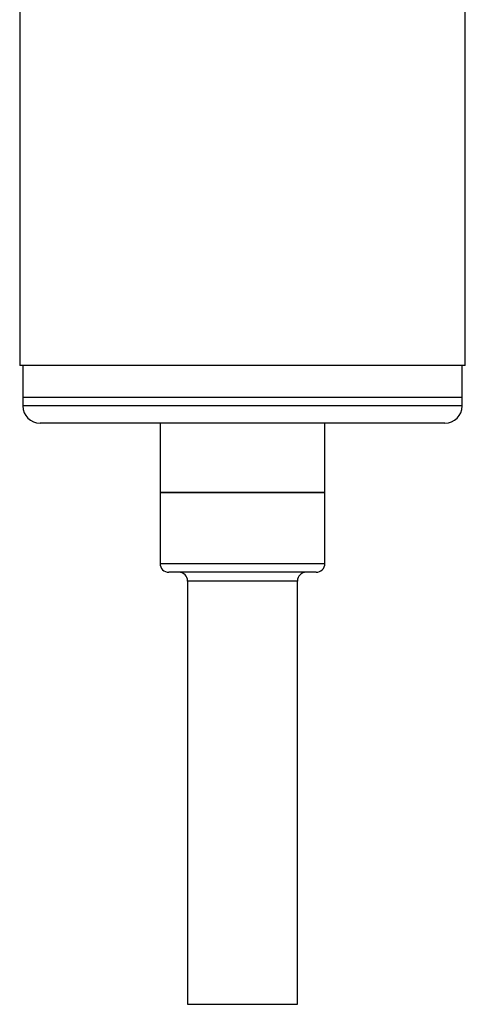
# Model space of a CAD drawing. Header units: inches. Extents: x 3.21 to 12.47, y 1.43 to 9.54.
# Tile 1 of 12: x 3.21 to 3.72, y 3.47 to 4.59. Entities that reach past the tile are written whole.
import ezdxf

# ---------------------------------------------------------------- set-up
doc = ezdxf.new("R2010")
doc.units = ezdxf.units.IN
doc.header["$MEASUREMENT"] = 0

msp = doc.modelspace()

# ---------------------------------------------------------------- linework, layer by layer
at = {"color": 7, "linetype": 'Continuous', "lineweight": 25}
for p, q in [((3.2104, 5.2831), (3.2104, 4.1974)), ((3.7174, 4.1974), (3.7174, 4.8992)), ((3.7174, 4.1974), (3.2104, 4.1974)), ((3.2139, 4.1974), (3.2139, 4.161)), ((3.7139, 4.161), (3.7139, 4.1974)), ((3.2139, 4.161), (3.2139, 4.1512)), ((3.7139, 4.161), (3.2139, 4.161)), ((3.7139, 4.1512), (3.7139, 4.161)), ((3.7139, 4.1512), (3.2139, 4.1512)), ((3.6942, 4.1315), (3.2336, 4.1315)), ((3.3701, 4.1315), (3.3701, 4.0528)), ((3.5576, 4.0528), (3.5576, 4.1315)), ((3.3701, 4.0528), (3.3701, 3.9718)), ((3.3701, 4.0528), (3.3976, 4.0528)), ((3.5576, 4.0528), (3.3701, 4.0528)), ((3.3976, 4.0528), (3.5576, 4.0528)), ((3.5576, 3.9718), (3.5576, 4.0528)), ((3.3701, 3.9718), (3.3976, 3.9718)), ((3.3976, 3.9718), (3.5576, 3.9718)), ((3.4047, 3.9618), (3.3801, 3.9618)), ((3.5476, 3.9618), (3.4047, 3.9618)), ((3.4014, 3.9518), (3.4014, 3.4698)), ((3.4197, 3.9518), (3.4014, 3.9518)), ((3.5264, 3.9518), (3.4197, 3.9518)), ((3.5264, 3.4698), (3.5264, 3.9518)), ((3.4014, 3.4698), (3.4197, 3.4698)), ((3.4197, 3.4698), (3.5264, 3.4698))]:
    msp.add_line(p, q, dxfattribs=at)
for centre, radius, start, end in [((3.2336, 4.1512), 0.0197, 180, 270), ((3.6942, 4.1512), 0.0197, 270, 0), ((3.3801, 3.9718), 0.01, 180, 270), ((3.5476, 3.9718), 0.01, 270, 0), ((3.3914, 3.9518), 0.01, 0, 90), ((3.5364, 3.9518), 0.01, 90, 180)]:
    msp.add_arc(centre, radius, start, end, dxfattribs=at)

doc.saveas('drawing.dxf')
